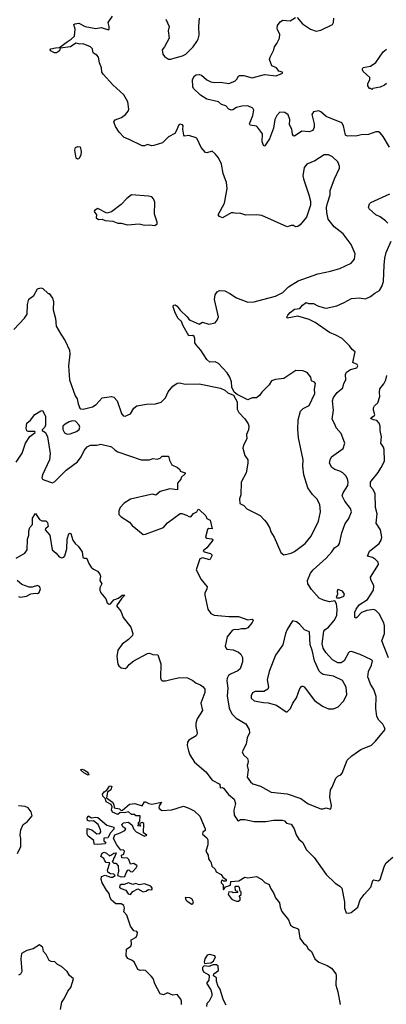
# Model space of a CAD drawing. Extents: x 2220520 to 2384350, y 721165 to 893491.
# Tile 204 of 256: x 2273736 to 2277203, y 828785 to 838101. Entities that reach past the tile are written whole.
import ezdxf

# ---------------------------------------------------------------- set-up
doc = ezdxf.new("R2010")
doc.units = 0

msp = doc.modelspace()

# ---------------------------------------------------------------- linework, layer by layer
at = {"layer": '0CON20XD'}
for points in [[(2275756.2, 836273.8), (2275735, 836273.8), (2275655, 836227.5), (2275625, 836237.5), (2275613.6, 836253.6), (2275673.3, 836365), (2275698, 836505), (2275691.2, 836561.2), (2275660, 836645), (2275644.1, 836734.1), (2275615, 836792.5), (2275585, 836832.5), (2275555, 836857.5), (2275505, 836840), (2275493.6, 836843.6), (2275453, 836893), (2275416, 836975), (2275405, 836983.3), (2275335, 837006.2), (2275295, 837000), (2275287.5, 837007.5), (2275280, 837065), (2275282.5, 837095), (2275275, 837107.5), (2275255, 837112.5), (2275240, 837105), (2275216.7, 837045), (2275202.5, 837025), (2275145, 836992.5), (2275085.4, 836934.6), (2275005, 836908.9), (2274985, 836906.9), (2274945, 836918.5), (2274915, 836907.8), (2274895, 836907.8), (2274765, 836971.9), (2274725, 836987.5), (2274675.9, 837035.9), (2274640.9, 837090.9), (2274626.5, 837135), (2274637.7, 837152.3), (2274699.2, 837175), (2274737.1, 837205), (2274763.2, 837236.8), (2274767.1, 837255), (2274757.8, 837325), (2274720.7, 837390.7), (2274615.8, 837485), (2274524.3, 837585), (2274512.9, 837605), (2274510.8, 837645), (2274491.7, 837691.7), (2274482, 837745), (2274466.7, 837765), (2274433.3, 837785), (2274426.7, 837795), (2274423.8, 837825), (2274406.7, 837845), (2274335, 837872), (2274305, 837868.8), (2274267.1, 837877.1), (2274215.8, 837844.2), (2274120, 837830), (2274111.2, 837805), (2274085, 837785.6), (2274065, 837786.7), (2274026.7, 837805), (2274023.8, 837815), (2274030, 837825), (2274075, 837835.5), (2274113.3, 837836.7), (2274177.1, 837885), (2274223.1, 837915), (2274254.3, 837945), (2274259.7, 838009.7), (2274247.5, 838055), (2274258, 838062), (2274295, 838067.5), (2274355, 838037.1), (2274455, 838018.6), (2274507.7, 838027.7), (2274576.4, 838003.6), (2274581.7, 838008.3), (2274583.3, 838035), (2274574, 838075), (2274615, 838133.3)], [(2275116.7, 838105), (2275150, 838035), (2275140, 837995), (2275148.8, 837925), (2275105, 837842.5), (2275084.1, 837815.9), (2275089.4, 837775), (2275105, 837752.9), (2275145, 837727.1), (2275165, 837725.8), (2275205, 837739.4), (2275275, 837759.1), (2275306.9, 837775), (2275375.6, 837845), (2275410.8, 837895), (2275422.5, 837915), (2275432.9, 837955), (2275428.9, 838035), (2275435.5, 838115)], [(2277234.4, 836895), (2277175, 836996.2), (2277145, 837031.2), (2277128.6, 837038.6), (2277105, 837038.6), (2277035, 837013.5), (2276965, 837012.2), (2276915, 837000), (2276875, 837002.2), (2276835, 836998.1), (2276817.6, 837007.6), (2276799.1, 837095), (2276782.5, 837125), (2276635, 837183.3), (2276585, 837228.6), (2276565, 837237.1), (2276515, 837227.8), (2276499.2, 837205), (2276520, 837115), (2276520, 837085), (2276507.6, 837052.4), (2276475, 837040.6), (2276404.6, 837045.4), (2276335, 837000), (2276325, 837002.5), (2276316.1, 837016.1), (2276310, 837065), (2276288.8, 837105), (2276291.9, 837155), (2276275, 837199.2), (2276245, 837222.7), (2276195, 837224.4), (2276166.5, 837195), (2276147.8, 837155), (2276135.6, 837075), (2276100, 836975), (2276055, 836908.8), (2276045, 836904), (2276028.8, 836945), (2276031.3, 837021.3), (2275985, 837083.3), (2275975, 837093.3), (2275915, 837104.2), (2275908, 837115), (2275942.2, 837195), (2275949.2, 837245), (2275941.2, 837265), (2275895, 837285.5), (2275837.9, 837282.1), (2275785, 837269.1), (2275752.6, 837247.4), (2275735, 837245.6), (2275715.3, 837255.3), (2275685, 837284.6), (2275645, 837298.1), (2275615, 837324.1), (2275505, 837350), (2275445.4, 837385.4), (2275378.6, 837448.6), (2275372.1, 837465), (2275370.7, 837535), (2275389, 837571), (2275405, 837579.7), (2275435, 837583.6), (2275454.6, 837574.6), (2275505, 837531.5), (2275545, 837511.4), (2275575, 837506), (2275635, 837508.6), (2275715, 837498), (2275770.7, 837519.3), (2275790.5, 837539.5), (2275804.2, 837565.8), (2275815, 837572), (2275855, 837571.5), (2275935, 837549.5), (2276052.7, 837582.7), (2276160.5, 837569.5), (2276222.5, 837595), (2276220, 837605), (2276187.5, 837615), (2276163.3, 837645), (2276120, 837665), (2276100, 837725), (2276103.8, 837745), (2276138.9, 837815), (2276145.8, 837845), (2276168.6, 837875), (2276192, 837925), (2276196, 837965), (2276173.3, 838005), (2276170, 838025), (2276174.1, 838045.9), (2276200.5, 838079.5), (2276225, 838096.2), (2276295, 838091.2), (2276345, 838122.5)], [(2276361.7, 838121.7), (2276410.3, 838060.3), (2276485, 838011.2), (2276541.2, 837991.2), (2276585, 838000), (2276693.3, 838055), (2276703.3, 838075), (2276706.7, 838115)], [(2277205, 837497.5), (2277185, 837482.5), (2277145, 837462.5), (2277075, 837450), (2277065, 837440), (2277058.3, 837448.3), (2277045, 837450), (2277030, 837475), (2277030, 837495), (2277046.4, 837533.6), (2277047.5, 837555), (2276985, 837610), (2276978.8, 837625), (2276976.7, 837635), (2276985, 837648.8), (2277055, 837662), (2277105, 837694.2), (2277175, 837797.1), (2277205, 837821.4)], [(2274281.7, 836781.7), (2274269.3, 836789.3), (2274256.7, 836865), (2274265, 836892.5), (2274285, 836902.5), (2274308.3, 836898.3), (2274316.2, 836855), (2274315, 836820), (2274295, 836783.3), (2274281.7, 836781.7)], [(2273681.2, 835168.8), (2273781.7, 835278.3), (2273805.6, 835314.4), (2273810.6, 835405), (2273824.2, 835455.8), (2273868.8, 835491.2), (2273905, 835553.3), (2273935, 835562.5), (2273955, 835556.7), (2274005, 835510), (2274015, 835510), (2274046.7, 835465), (2274056.7, 835435), (2274052, 835355), (2274076, 835275), (2274080.7, 835200.7), (2274125.8, 835125.8), (2274165, 835062.5), (2274206, 834975), (2274210, 834935), (2274198, 834825), (2274206, 834695), (2274262.4, 834542.4), (2274280, 834515), (2274288, 834465), (2274306.4, 834426.4), (2274315, 834420), (2274337, 834417), (2274425, 834439.2), (2274458.7, 834461.3), (2274517.3, 834522.7), (2274605, 834537.1), (2274625, 834528), (2274657.1, 834495), (2274698.9, 834375), (2274715, 834354.3), (2274735, 834348.6), (2274785, 834372.9), (2274815, 834424.2), (2274842.6, 834447.4), (2274935, 834462.9), (2275020, 834465), (2275075, 834483.3), (2275116.2, 834523.8), (2275138.8, 834581.2), (2275183.8, 834635), (2275225, 834661.2), (2275245, 834663.8), (2275305, 834653.3), (2275435, 834656.2), (2275635, 834613.3), (2275676.7, 834595), (2275705, 834570), (2275758, 834548), (2275792.5, 834485), (2275793.3, 834415), (2275810, 834385), (2275866, 834325), (2275897, 834277), (2275904, 834255), (2275899.7, 834220.3), (2275882.5, 834175), (2275883.3, 834135), (2275852.5, 834075), (2275846.7, 834046.7), (2275866.1, 833976.1), (2275893.3, 833935), (2275893.8, 833905), (2275878.8, 833815), (2275830, 833725), (2275828.8, 833605), (2275813.9, 833566.1), (2275817.5, 833525), (2275855, 833503.3), (2275885, 833473.3), (2276010.7, 833410.7), (2276052.5, 833365), (2276070.8, 833345), (2276100.6, 833290.6), (2276111.9, 833255), (2276142, 833205), (2276205, 833060), (2276235, 833037.5), (2276305, 833053.8), (2276335, 833068), (2276434.5, 833145.5), (2276491.4, 833215), (2276561.4, 833355), (2276580.8, 833445), (2276573.1, 833515), (2276546.1, 833566.1), (2276505, 833609.2), (2276462.6, 833672.6), (2276423.8, 833795), (2276413.6, 833876.4), (2276417.5, 833935), (2276374.2, 834145), (2276365.8, 834225.8), (2276370.8, 834315), (2276392.5, 834397.5), (2276416.8, 834423.2), (2276475, 834450), (2276527.8, 834565), (2276523.1, 834605), (2276535, 834660), (2276525, 834670.6), (2276495, 834683.3), (2276488.3, 834718.3), (2276453.8, 834763.8), (2276415, 834777.5), (2276347, 834783), (2276233, 834707), (2276155, 834695.8), (2276116.1, 834683.9), (2276096.2, 834645), (2276025, 834576.2), (2276003.3, 834545), (2275975, 834523.8), (2275935, 834522.5), (2275895, 834504), (2275793.9, 834553.9), (2275765.9, 834575.9), (2275743.3, 834625), (2275738.8, 834675), (2275725, 834720), (2275699.1, 834759.1), (2275615, 834848.8), (2275585, 834864), (2275535, 834861.2), (2275504.6, 834884.6), (2275448.6, 834975), (2275403.8, 835025), (2275393.3, 835045), (2275393.8, 835085), (2275385, 835103.3), (2275375, 835113.3), (2275335, 835110), (2275281.2, 835205), (2275266.1, 835246.1), (2275236.2, 835275), (2275207.3, 835327.3), (2275187.5, 835385), (2275190.7, 835399.3), (2275205, 835402.5), (2275225, 835390), (2275255, 835351.2), (2275319.5, 835289.5), (2275335, 835267.5), (2275349.3, 835259.3), (2275435, 835221.2), (2275465, 835238), (2275525, 835220), (2275585.8, 835234.2), (2275603.6, 835256.4), (2275615, 835290), (2275577.5, 835455), (2275583.9, 835496.1), (2275602.5, 835525), (2275625, 835537.5), (2275675, 835536.7), (2275725, 835511.2), (2275785, 835470), (2275895, 835428.8), (2275955, 835432), (2276036.9, 835453.1), (2276155, 835484.2), (2276225, 835520.6), (2276277, 835573), (2276369.3, 835630.7), (2276555, 835697.1), (2276675, 835721.4), (2276763.2, 835746.8), (2276872.3, 835797.7), (2276903.3, 835835), (2276908.8, 835885), (2276872, 835975), (2276795, 836074.2), (2276711.2, 836141.2), (2276654.4, 836215), (2276641.5, 836275), (2276639.1, 836325), (2276645.5, 836365), (2276672.5, 836445), (2276672.5, 836485), (2276712, 836595), (2276762, 836695), (2276761.2, 836715), (2276743.8, 836755), (2276695, 836802), (2276655, 836820.8), (2276615, 836822.5), (2276528, 836765), (2276452, 836735), (2276425, 836702.5), (2276414.4, 836625), (2276418.6, 836595), (2276472, 836445), (2276486.2, 836385), (2276486.2, 836345), (2276448.3, 836231.7), (2276389.5, 836160.5), (2276367.5, 836145), (2276345, 836141.2), (2276325, 836152.5), (2276305, 836153.3), (2276265, 836140), (2276025, 836247.5), (2275975, 836254), (2275875, 836252.5), (2275819.3, 836269.3), (2275785, 836267.5), (2275756.2, 836273.8)], [(2275015, 836152.5), (2275035, 836170), (2275036.7, 836185), (2275012.3, 836262.3), (2275013.8, 836375), (2275001.2, 836405), (2274985, 836423.3), (2274955, 836431.2), (2274795, 836444.2), (2274750.2, 836409.8), (2274696.4, 836353.6), (2274605, 836283.3), (2274560.7, 836270.7), (2274475, 836313.3), (2274443.6, 836296.4), (2274440, 836285), (2274462.5, 836255), (2274460, 836225), (2274480.7, 836210.7), (2274515, 836212.5), (2274545, 836200), (2274617, 836193), (2274665, 836176.7), (2274695, 836176.7), (2274755, 836160), (2274865, 836170), (2274915, 836156.7), (2274965, 836160), (2275015, 836152.5)], [(2277216.8, 836176.8), (2277195, 836198.8), (2277145, 836236.2), (2277104.4, 836254.4), (2277040.5, 836310.5), (2277034, 836325), (2277045, 836357.5), (2277057.7, 836372.3), (2277235, 836454.2)], [(2276835.3, 833755.3), (2276820.5, 833785), (2276792.9, 833812.9), (2276765, 833829.5), (2276716.2, 833845), (2276686.7, 833865), (2276666.7, 833905), (2276672.7, 833937.3), (2276686.2, 833965), (2276793.8, 834045), (2276810.8, 834095), (2276775.3, 834185.3), (2276729.1, 834239.1), (2276717.5, 834275), (2276691.9, 834321.9), (2276702.7, 834405), (2276694.6, 834495), (2276705, 834526), (2276738.6, 834575), (2276791.3, 834618.7), (2276800.3, 834659.7), (2276820.8, 834695), (2276817.5, 834745), (2276826, 834765), (2276865, 834792.5), (2276923.6, 834806.4), (2276933.3, 834825), (2276928, 834838), (2276887, 834857), (2276908.3, 834958.3), (2276880.5, 834980.5), (2276856, 835015), (2276786.2, 835085), (2276725, 835115.6), (2276665, 835141.4), (2276531.4, 835235), (2276475, 835265.5), (2276365, 835296.7), (2276266.7, 835276.7), (2276261.2, 835285), (2276271.9, 835305), (2276295, 835331.1), (2276335, 835360.8), (2276385, 835368.8), (2276410, 835400), (2276445, 835423.8), (2276466.4, 835416.4), (2276515, 835416), (2276554.5, 835394.5), (2276615, 835373.8), (2276635, 835372.5), (2276735, 835393.3), (2276805, 835423.5), (2276875, 835462.7), (2276945, 835469.6), (2277005, 835458.9), (2277055, 835481.1), (2277095, 835514.3), (2277140, 835540), (2277160.6, 835575), (2277177.5, 835625), (2277182.6, 835777.4), (2277189.1, 835845), (2277202, 835898), (2277248.8, 836005)], [(2277223.7, 832063.7), (2277162.2, 832225), (2277185.7, 832295), (2277187.1, 832365), (2277179, 832395), (2277135, 832480.5), (2277105, 832511.8), (2277085, 832520.6), (2277018.3, 832511.7), (2276967.4, 832492.6), (2276925, 832444.4), (2276915, 832437.1), (2276904.6, 832445), (2276905.3, 832495), (2276917.3, 832525), (2276947.9, 832565), (2277026.1, 832613.9), (2277082.8, 832705), (2277084.7, 832745), (2277056.2, 832805), (2277053.5, 832825), (2277128.2, 832945), (2277127.1, 832967.1), (2277100, 832995), (2277072.7, 833012.7), (2277024, 833025), (2277045, 833071.9), (2277137.1, 833145), (2277153.6, 833175), (2277161.1, 833205), (2277147.1, 833275), (2277108.3, 833338.3), (2277115.4, 833425), (2277102.5, 833485), (2277096.9, 833615), (2277078, 833655), (2277053.3, 833685), (2277053.3, 833725), (2277058.8, 833735), (2277125, 833817.5), (2277153.3, 833865), (2277185.8, 833925), (2277184, 834035), (2277177, 834057), (2277152.9, 834092.9), (2277156.2, 834155), (2277144.1, 834214.1), (2277146, 834255), (2277136, 834285), (2277115, 834310), (2277082.5, 834315), (2277062.5, 834325), (2277057.5, 834335), (2277092.5, 834355), (2277096.2, 834363.8), (2277082.2, 834405), (2277081.1, 834428.9), (2277092.4, 834447.6), (2277123.9, 834476.1), (2277141.2, 834535), (2277137.5, 834575), (2277143, 834607), (2277180, 834655), (2277198.1, 834691.9), (2277208.8, 834735)], [(2273703.1, 833915), (2273759.1, 834000.9), (2273792.3, 834095), (2273831.4, 834158.6), (2273883.8, 834195), (2273880, 834205), (2273815.2, 834205.2), (2273802.4, 834212.4), (2273796.5, 834235), (2273805, 834284.2), (2273837.8, 834312.2), (2273879.2, 834365), (2273935, 834401.1), (2273953.1, 834403.1), (2273980.7, 834350.7), (2273981.1, 834265), (2273975.2, 834244.8), (2273949.8, 834220.2), (2273948.1, 834215), (2273981.5, 834195), (2273998.2, 834155), (2274025.7, 833995), (2274017.5, 833935), (2273950.5, 833795), (2273947, 833767), (2273952, 833755), (2273965, 833747.1), (2274045, 833720), (2274069.7, 833730.3), (2274175, 833840), (2274283.3, 833916.7), (2274318.1, 833965), (2274345, 834024), (2274375, 834058), (2274405, 834076.2), (2274465, 834074), (2274505, 834083.8), (2274593.9, 834063.9), (2274605, 834060), (2274637.7, 834027.7), (2274665, 834013.8), (2274885, 833938), (2274963.8, 833936.2), (2274995, 833948.8), (2275035, 833942), (2275065, 833953.3), (2275085, 833970), (2275145, 833970), (2275153, 833933), (2275175, 833890), (2275230, 833865), (2275250, 833845), (2275255, 833830), (2275300, 833815), (2275300, 833805), (2275261.7, 833768.3), (2275260, 833755), (2275227.5, 833715), (2275228.3, 833651.7), (2275155, 833662.5), (2275065, 833636.7), (2275025, 833603.3), (2274995, 833612.5), (2274975, 833610), (2274785, 833563.8), (2274722.7, 833527.3), (2274687.5, 833485), (2274672.5, 833455), (2274675, 833420), (2274697, 833397), (2274775, 833347.5), (2274800, 833315), (2274905, 833231.2), (2274925, 833232), (2275095, 833296.2), (2275135, 833340.8), (2275255, 833428.8), (2275268.8, 833428.8), (2275313.9, 833413.9), (2275335, 833400), (2275355, 833397.5), (2275380.7, 833429.3), (2275410, 833445), (2275425, 833470), (2275435, 833467.5), (2275495, 833407.5), (2275505, 833382.5), (2275536.1, 833366.1), (2275557.5, 833285), (2275525, 833287.5), (2275511.2, 833278.8), (2275492.5, 833205), (2275505, 833194), (2275550, 833190), (2275560, 833185), (2275562.5, 833175), (2275505.9, 833104.1), (2275472.5, 833075), (2275480, 833065), (2275539.5, 833049.5), (2275557.5, 833035), (2275535, 832990), (2275465, 833008), (2275440.5, 832999.5), (2275405.7, 832895), (2275453.5, 832805), (2275508, 832735), (2275506.2, 832715), (2275488, 832675), (2275488, 832655), (2275516, 832525), (2275545, 832483.3), (2275575, 832468), (2275713.6, 832453.6), (2275805, 832453.3), (2275895, 832422.9), (2275935, 832430), (2275943.3, 832415), (2275935, 832396.7), (2275892.1, 832347.9), (2275871.2, 832338.8), (2275835, 832338), (2275795, 832328), (2275765, 832330.8), (2275745, 832322), (2275698.3, 832261.7), (2275680, 832175), (2275685, 832157.5), (2275696.1, 832146.1), (2275755, 832137.5), (2275805, 832116), (2275827.5, 832097.5), (2275841.9, 832065), (2275842.9, 832025), (2275821.7, 831958.3), (2275799.7, 831940.3), (2275730.3, 831909.7), (2275712, 831895), (2275697.9, 831872.1), (2275695.6, 831845), (2275705.5, 831775.5), (2275697.2, 831702.8), (2275718, 831588), (2275741.4, 831535), (2275782.4, 831492.4), (2275875, 831440), (2275905.7, 831385), (2275908.6, 831355), (2275888.1, 831305), (2275877.5, 831245), (2275840, 831175), (2275851.2, 831145), (2275890.8, 831110.8), (2275897.1, 831085), (2275892.2, 831065), (2275888.6, 831045), (2275896.4, 831005), (2275888.1, 830935), (2275918.7, 830888.7), (2275941.7, 830871.7), (2276015, 830848.1), (2276115, 830791.4), (2276265, 830775.5), (2276395, 830733.3), (2276462.8, 830682.8), (2276585, 830633.8), (2276605, 830633.3), (2276635, 830643.8), (2276675, 830632.5), (2276682.5, 830645), (2276683.3, 830665), (2276668, 830745), (2276674.2, 830815.8), (2276690.7, 830839.3), (2276726.4, 830923.6), (2276745, 830942.5), (2276773, 830957), (2276785, 830972.5), (2276834.2, 831095.8), (2276876.7, 831135), (2276963, 831197), (2277061.9, 831238.1), (2277102, 831275), (2277190.8, 831385), (2277187.5, 831405), (2277170, 831435), (2277132.8, 831472.8), (2277115, 831508), (2277103.3, 831585), (2277107.4, 831697.4), (2277085.3, 831765.3), (2277054.7, 831814.7), (2277028.5, 831885), (2277035, 831933.3), (2277062.9, 831995), (2277073.3, 832035), (2277062.5, 832045), (2276955, 832093.5), (2276875, 832124.2), (2276855, 832120), (2276845, 832110), (2276805, 832036), (2276775, 832015.8), (2276745, 832015.8), (2276695, 832045.8), (2276632.2, 832115), (2276607.5, 832155), (2276596.4, 832195), (2276611.1, 832315), (2276620.6, 832329.4), (2276657.5, 832352.5), (2276710, 832415), (2276734.4, 832465), (2276738.6, 832525), (2276733.3, 832575), (2276715, 832602.5), (2276665, 832593.3), (2276608.3, 832608.3), (2276567.7, 832627.7), (2276495, 832710), (2276462.5, 832765), (2276458, 832795), (2276486.6, 832863.4), (2276510.6, 832895), (2276633.8, 833006.2), (2276688.6, 833065), (2276714.6, 833105.4), (2276749.5, 833130.5), (2276760, 833145), (2276782.9, 833245), (2276814.3, 833335), (2276845, 833376.2), (2276874.3, 833444.3), (2276865, 833476.2), (2276809.4, 833545), (2276784.5, 833595), (2276795.6, 833625), (2276837.9, 833695), (2276842.1, 833725), (2276835.3, 833755.3)], [(2274185, 834180), (2274215, 834183.6), (2274275, 834203.3), (2274297.8, 834225), (2274304.2, 834245), (2274298, 834265), (2274265, 834301.2), (2274235.9, 834304.1), (2274205, 834295.8), (2274165, 834274.4), (2274145, 834253.8), (2274143.1, 834225), (2274160.9, 834190.9), (2274185, 834180)], [(2273702, 833005), (2273785, 833054.3), (2273807.3, 833085), (2273810.8, 833185), (2273824.2, 833225), (2273823.6, 833263.6), (2273832.5, 833295), (2273856.7, 833325), (2273856.2, 833385), (2273885, 833427.5), (2273925, 833372.5), (2273945, 833360), (2273985, 833360), (2273998, 833345), (2274006, 833305), (2273980, 833285), (2273977.5, 833275), (2274021.2, 833225), (2274044.4, 833084.4), (2274081.2, 833055), (2274109.5, 833019.5), (2274135, 833010), (2274154.1, 833015.9), (2274162.3, 833027.7), (2274182.2, 833095), (2274186.7, 833186.7), (2274201.4, 833235), (2274215, 833243.8), (2274219.7, 833239.7), (2274238.8, 833175), (2274260.8, 833145), (2274289.9, 833119.9), (2274325.5, 833065), (2274333.5, 833013.5), (2274345, 833005.7), (2274365, 833007.5), (2274372.6, 833002.6), (2274390.4, 832955), (2274412.6, 832922.6), (2274435, 832901.1), (2274472.8, 832882.8), (2274494.3, 832855), (2274500, 832835), (2274494, 832794), (2274512, 832762), (2274494.2, 832725), (2274492.9, 832705), (2274505, 832678.8), (2274552, 832622), (2274564.5, 832584.5), (2274582.2, 832572.2), (2274595, 832572.9), (2274627.5, 832612.5), (2274671.2, 832628.8), (2274705, 832655.8), (2274730, 832655), (2274700.8, 832629.2), (2274651.2, 832555), (2274692.5, 832505), (2274715, 832444), (2274786, 832355), (2274806.7, 832295), (2274803.3, 832275), (2274765, 832236.2), (2274705, 832192), (2274665.6, 832135), (2274654.3, 832075), (2274664.4, 832004.4), (2274675, 831986.7), (2274695, 831970), (2274735, 831962.5), (2274752.5, 831975), (2274770.5, 831999.5), (2274816.4, 832033.6), (2274945, 832103.3), (2274963.6, 832106.4), (2274995, 832094), (2275041.7, 832091.7), (2275070, 832005), (2275068.8, 831875), (2275073.9, 831853.9), (2275085, 831846.7), (2275115, 831845.8), (2275177.7, 831862.3), (2275252, 831878), (2275323.2, 831873.2), (2275375, 831850), (2275405, 831824.2), (2275445, 831809.2), (2275469.8, 831789.8), (2275486.8, 831766.8), (2275487.8, 831735), (2275449.2, 831635), (2275464, 831565), (2275415.8, 831485), (2275402.5, 831445), (2275402.5, 831415), (2275416, 831355), (2275412.3, 831337.7), (2275404.1, 831325.9), (2275336.1, 831283.9), (2275324.1, 831265.9), (2275321.2, 831235), (2275331.2, 831185), (2275346.7, 831145), (2275390, 831075), (2275495.8, 830985), (2275557, 830907), (2275627.7, 830867.7), (2275632.5, 830835), (2275653, 830837), (2275665, 830831.2), (2275711.1, 830771.1), (2275765, 830725.7), (2275777.8, 830685), (2275761.2, 830621.2), (2275763.8, 830575), (2275795, 830527.5), (2275805, 830522.5), (2275825, 830533.3), (2275865, 830533.8), (2275955, 830515.7), (2276064.5, 830514.5), (2276135, 830527.8), (2276217.5, 830527.5), (2276240.9, 830520.9), (2276259.3, 830499.3), (2276305, 830490), (2276332.2, 830445), (2276349.8, 830389.8), (2276377.2, 830347.2), (2276414.2, 830315), (2276445, 830249.2), (2276520, 830175), (2276634.4, 830015), (2276720.5, 829930.5), (2276765, 829904.4), (2276781.1, 829885), (2276807.5, 829755), (2276808.8, 829695), (2276825, 829650), (2276845, 829647.5), (2276870, 829655), (2276933.3, 829705), (2276956.2, 829775), (2276993.8, 829825), (2277056.2, 829895), (2277075, 829956.7), (2277085, 829963.8), (2277126.1, 829953.9), (2277143.6, 829966.4), (2277186.1, 830096.1), (2277200.8, 830125), (2277265, 830178.6)], [(2273725, 832642.5), (2273745, 832638.8), (2273801.7, 832648.3), (2273840.7, 832669.3), (2273885, 832676.7), (2273905, 832673.3), (2273919.3, 832680.7), (2273932.5, 832715), (2273925, 832737.5), (2273905, 832746.2), (2273855, 832731.2), (2273825, 832730.8), (2273757.6, 832757.6), (2273713.7, 832793.7)], [(2276735, 832630), (2276765, 832632.5), (2276803, 832647), (2276806.7, 832665), (2276787.5, 832695), (2276745, 832710), (2276737.5, 832695), (2276742.5, 832665), (2276730, 832635), (2276735, 832630)], [(2276265, 831552.5), (2276296.7, 831585), (2276320, 831635), (2276353.9, 831686.1), (2276385.8, 831774.2), (2276405, 831793.8), (2276415, 831796.2), (2276425, 831790), (2276525, 831659.2), (2276601.2, 831605), (2276655, 831581.2), (2276705, 831581.2), (2276748.8, 831601.2), (2276802.3, 831657.7), (2276830, 831715), (2276824.2, 831785), (2276790.3, 831850.3), (2276705, 831890.5), (2276606.5, 831906.5), (2276587.4, 831917.4), (2276568.7, 831938.7), (2276525.6, 832035.6), (2276502.6, 832135), (2276482.6, 832185), (2276478, 832308), (2276428.3, 832328.3), (2276381.3, 832381.3), (2276352.5, 832405), (2276315, 832412.5), (2276265, 832330), (2276250.8, 832295), (2276224.2, 832185), (2276155, 832088.8), (2276094.6, 831935.4), (2276078, 831855), (2276088, 831785), (2276083.6, 831766.4), (2276045, 831744), (2275964.5, 831745.5), (2275939.3, 831730.7), (2275924.4, 831705), (2275925, 831681.2), (2275955, 831656.9), (2276040.5, 831640.5), (2276085, 831638.8), (2276165, 831616.7), (2276255, 831552.5), (2276265, 831552.5)], [(2274385, 830952.5), (2274342.5, 830975), (2274310, 831005), (2274325, 831008.8), (2274345, 831003.3), (2274375, 830983.3), (2274387.5, 830965), (2274390, 830955), (2274385, 830952.5)], [(2275266.2, 828785), (2275266.2, 828815), (2275258.8, 828835), (2275225, 828877.5), (2275185, 828873.3), (2275135, 828893.3), (2275095, 828876.2), (2275065, 828886), (2275015, 828978.8), (2274998.3, 829028.3), (2274980.5, 829050.5), (2274925, 829103.8), (2274905, 829108.8), (2274875, 829106), (2274855, 829116.2), (2274817.7, 829187.7), (2274794.3, 829204.3), (2274757.7, 829217.7), (2274742.7, 829242.7), (2274745, 829306.7), (2274785.7, 829334.3), (2274794.3, 829355), (2274791.2, 829395), (2274839.1, 829420.9), (2274847.9, 829442.1), (2274848.8, 829465), (2274843.8, 829473.8), (2274815, 829480), (2274784, 829525), (2274749.1, 829629.1), (2274721.2, 829661.2), (2274728, 829695), (2274721.2, 829721.2), (2274696.1, 829736.1), (2274646.4, 829736.4), (2274605, 829770), (2274593, 829793), (2274583.8, 829835), (2274556.7, 829865), (2274516.7, 829935), (2274507.5, 829965), (2274510, 829995), (2274545, 830006.7), (2274595, 829986.7), (2274615, 829986.7), (2274640, 830005), (2274627.7, 830017.7), (2274595, 830021.2), (2274570, 830035), (2274566.7, 830055), (2274590, 830125), (2274555, 830127.5), (2274541.7, 830141.7), (2274532.5, 830165), (2274502.5, 830185), (2274516.1, 830213.9), (2274535, 830223.8), (2274555.8, 830215.8), (2274585, 830190), (2274597.5, 830195), (2274625, 830216.7), (2274647.5, 830217.5), (2274636.7, 830185), (2274622.5, 830165), (2274621.7, 830148.3), (2274610, 830135), (2274625, 830120), (2274645, 830120), (2274667, 830097), (2274670, 830045), (2274660, 830005), (2274695, 829992.5), (2274730, 829995), (2274741.7, 830028.3), (2274760, 830055), (2274767, 830057), (2274783, 830043), (2274801.7, 830038.3), (2274837.5, 830075), (2274847.5, 830095), (2274815, 830117.5), (2274785, 830110), (2274767.5, 830155), (2274755, 830167.5), (2274701.7, 830171.7), (2274700, 830195), (2274720, 830205), (2274727.5, 830235), (2274715, 830247.5), (2274692.5, 830242.5), (2274653.9, 830293.9), (2274623.6, 830353.6), (2274635, 830390), (2274685, 830406.7), (2274730, 830430), (2274740, 830445), (2274712.5, 830465), (2274702.5, 830485), (2274718.3, 830501.7), (2274765, 830507.5), (2274799.3, 830479.3), (2274812.5, 830445), (2274837, 830417), (2274915, 830377.5), (2274937.5, 830385), (2274908.3, 830408.3), (2274910, 830495), (2274893, 830507), (2274870, 830495), (2274878.3, 830471.7), (2274853, 830473), (2274860, 830485), (2274860, 830505), (2274871.7, 830518.3), (2274875, 830570), (2274835, 830570), (2274825, 830580), (2274795, 830580), (2274765, 830607.5), (2274725, 830597.5), (2274685, 830600), (2274665, 830582.5), (2274615, 830602.5), (2274603.3, 830625), (2274610, 830655), (2274602.5, 830675), (2274555, 830700), (2274548.3, 830728.3), (2274521.2, 830755), (2274518.8, 830775), (2274535, 830796.7), (2274560, 830810), (2274585, 830850), (2274595, 830852.5), (2274606.4, 830846.4), (2274596.7, 830815), (2274567.5, 830792.5), (2274558.3, 830738.3), (2274615, 830697.5), (2274626.7, 830675), (2274630, 830645), (2274680, 830635), (2274695, 830620), (2274708.3, 830621.7), (2274775, 830680), (2274825, 830686), (2274895, 830663.3), (2274915, 830700), (2274925, 830702.5), (2274955.9, 830685.9), (2274985, 830680), (2275078.3, 830698.3), (2275056.4, 830663.6), (2275052.5, 830645), (2275057.5, 830635), (2275085, 830620), (2275175, 830624.3), (2275285, 830660), (2275335, 830642.2), (2275386, 830615), (2275439.2, 830565), (2275491.1, 830445), (2275490.3, 830429.7), (2275466.9, 830413.1), (2275464.3, 830395.7), (2275505, 830361.2), (2275515, 830340), (2275514.5, 830295.5), (2275498, 830235), (2275517.5, 830195), (2275520.5, 830160.5), (2275535, 830143.3)], [(2273715, 830212.5), (2273747, 830277), (2273746.7, 830355), (2273740, 830385), (2273746.7, 830435), (2273770, 830485), (2273807.7, 830512.3), (2273853, 830567), (2273845, 830607.5), (2273817.5, 830645), (2273788.3, 830658.3), (2273725, 830663.3)], [(2274475, 830297.5), (2274441.7, 830301.7), (2274437.5, 830335), (2274385, 830377.5), (2274373.3, 830395), (2274375, 830450), (2274417, 830437), (2274465, 830397.5), (2274495, 830402.5), (2274503, 830417), (2274501.2, 830435), (2274477.7, 830487.7), (2274435, 830520), (2274395, 830516.7), (2274377.5, 830525), (2274373.6, 830546.4), (2274385, 830570), (2274415, 830550), (2274455, 830556.7), (2274475, 830553.3), (2274561.7, 830481.7), (2274625, 830460), (2274627, 830443), (2274595, 830407.5), (2274569.3, 830360.7), (2274531.7, 830358.3), (2274533, 830333), (2274550, 830315), (2274545, 830302.5), (2274475, 830297.5)], [(2275535, 830143.3), (2275543.9, 830133.9), (2275553, 830093), (2275583.8, 830065), (2275595, 830040), (2275640, 830015), (2275657, 829987), (2275687.5, 829965), (2275690, 829955), (2275685, 829950), (2275665, 829950), (2275655, 829960), (2275643.6, 829956.4), (2275640, 829945), (2275640, 829935), (2275660, 829915), (2275660, 829875), (2275665, 829870), (2275681.7, 829898.3), (2275728.3, 829911.7), (2275733, 829947), (2275807, 829953), (2275865, 829987.5), (2275895, 829982.5), (2275975, 829994), (2276026.1, 829966.1), (2276055, 829937.5), (2276095, 829917.5), (2276106.7, 829885), (2276140, 829835), (2276153.9, 829793.9), (2276193.8, 829745), (2276198.8, 829705), (2276214.3, 829664.3), (2276278.8, 829585), (2276297.5, 829535), (2276325, 829514.2), (2276363.6, 829503.6), (2276372.5, 829495), (2276385, 829411.2), (2276418.8, 829365), (2276446, 829345), (2276465, 829311.2), (2276495.8, 829285.8), (2276527.5, 829215), (2276565.4, 829185.4), (2276645, 829152.9), (2276686.3, 829126.3), (2276724.4, 829075), (2276728.3, 829058.3), (2276725.4, 828965), (2276745.4, 828905), (2276765.4, 828785)], [(2274785, 829823.3), (2274807, 829853), (2274855, 829877.5), (2274905, 829850), (2274930, 829855), (2274955, 829872.5), (2274985, 829870), (2274990, 829875), (2274987.5, 829885), (2274975, 829902.5), (2274915, 829926), (2274865, 829916.7), (2274835, 829927.5), (2274805, 829917.5), (2274765, 829933.3), (2274725, 829920), (2274695, 829920), (2274681.7, 829908.3), (2274680, 829895), (2274695, 829880), (2274740, 829865), (2274760.7, 829830.7), (2274785, 829823.3)], [(2275785, 829760), (2275805, 829762.5), (2275820, 829775), (2275820, 829795), (2275812.5, 829807.5), (2275830, 829825), (2275830, 829845), (2275820, 829855), (2275815, 829890), (2275805, 829900), (2275775, 829900), (2275770, 829895), (2275773, 829863), (2275785, 829860), (2275798.3, 829841.7), (2275755, 829840), (2275747, 829847), (2275715, 829850), (2275707.5, 829825), (2275736.1, 829786.1), (2275755, 829773.3), (2275785, 829760)], [(2275365, 829734.3), (2275375, 829736.7), (2275379.4, 829755), (2275365, 829784.2), (2275345, 829793.1), (2275302.5, 829795), (2275307.5, 829775), (2275320.4, 829760.4), (2275365, 829734.3)], [(2274123.3, 828735), (2274133.3, 828805), (2274160, 828845), (2274190.3, 828909.7), (2274220.8, 828945), (2274246.2, 829025), (2274208.3, 829058.3), (2274185.7, 829095.7), (2274132.3, 829142.3), (2274095, 829163.3), (2274067.7, 829187.7), (2274035, 829190), (2274015, 829200), (2273985.8, 829255.8), (2273961.2, 829285), (2273953.6, 829323.6), (2273925, 829346.7), (2273865, 829311.1), (2273805, 829293.1), (2273754, 829265), (2273746.9, 829215), (2273755.7, 829095), (2273745, 829071.2), (2273725, 829060)], [(2275485, 829172.5), (2275505, 829173.3), (2275545, 829178.8), (2275567.7, 829192.3), (2275586.7, 829235), (2275582.5, 829245), (2275533.6, 829256.4), (2275510.5, 829249.5), (2275486.2, 829215), (2275480, 829185), (2275485, 829172.5)], [(2275688.8, 828778.8), (2275663.3, 828825), (2275630, 828935), (2275613.3, 828955), (2275596.7, 829005), (2275597.5, 829035), (2275567.5, 829055), (2275573.3, 829075), (2275616.2, 829105), (2275613.3, 829145), (2275598, 829158), (2275565, 829160), (2275525, 829144), (2275480.7, 829149.3), (2275466.2, 829135), (2275464, 829115), (2275474.2, 829094.2), (2275518.3, 829068.3), (2275527.5, 829055), (2275526.2, 829015), (2275503.8, 828985), (2275545, 828922.5), (2275553.9, 828886.1), (2275552, 828865), (2275528.6, 828815), (2275505.8, 828794.2), (2275502, 828765)]]:
    msp.add_lwpolyline(points, dxfattribs=at)

doc.saveas('drawing.dxf')
